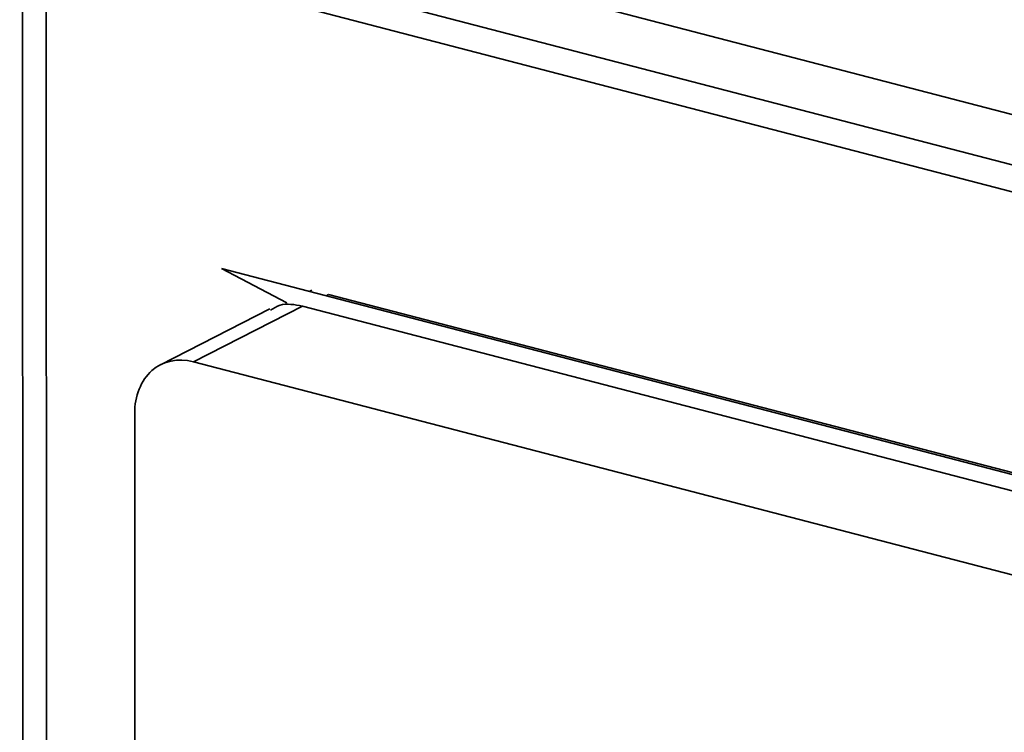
# Model space of a CAD drawing. Header units: millimetres. Extents: x 0 to 420, y 0 to 297.
# Tile 129 of 145: x 341.46 to 343.73, y 112.9 to 114.54. Entities that reach past the tile are written whole.
import ezdxf

# ---------------------------------------------------------------- set-up
doc = ezdxf.new("R2010")
doc.units = ezdxf.units.MM

msp = doc.modelspace()

# ---------------------------------------------------------------- linework, layer by layer
at = {"color": 7, "linetype": 'Continuous', "lineweight": 35}
for p, q in [((345.9415, 113.7535), (336.7941, 116.1362)), ((341.4662, 114.8028), (345.9135, 113.6443)), ((341.468, 110.5511), (341.4662, 114.7407)), ((345.8592, 113.5964), (341.5204, 114.7266)), ((341.5204, 114.7266), (341.5223, 110.537)), ((342.0763, 113.8894), (341.9256, 113.9683)), ((341.9256, 113.9683), (345.5322, 113.0288)), ((342.1335, 113.9186), (342.1276, 113.9156)), ((342.1726, 113.9084), (342.1668, 113.9054)), ((345.5352, 113.0325), (342.1726, 113.9084)), ((342.0369, 113.8754), (341.7844, 113.7464)), ((342.1124, 113.882), (341.8604, 113.7533)), ((345.2852, 113.0556), (342.1124, 113.882)), ((345.0332, 112.9268), (341.8604, 113.7533)), ((341.7249, 113.6334), (341.7258, 111.6162))]:
    msp.add_line(p, q, dxfattribs=at)
for points, knots in [([(342.1124, 113.882), (342.0943, 113.8853), (342.0668, 113.8901), (342.0454, 113.8769), (342.0381, 113.8724)], [0, 0, 0, 0, 0.662204, 1, 1, 1, 1]), ([(341.8604, 113.7533), (341.8249, 113.7625), (341.7897, 113.755), (341.7395, 113.7106), (341.7249, 113.6741), (341.7249, 113.6334)], [0, 0, 0, 0, 0.5, 0.5, 1, 1, 1, 1])]:
    msp.add_open_spline(points, degree=3, knots=knots, dxfattribs=at)

doc.saveas('drawing.dxf')
